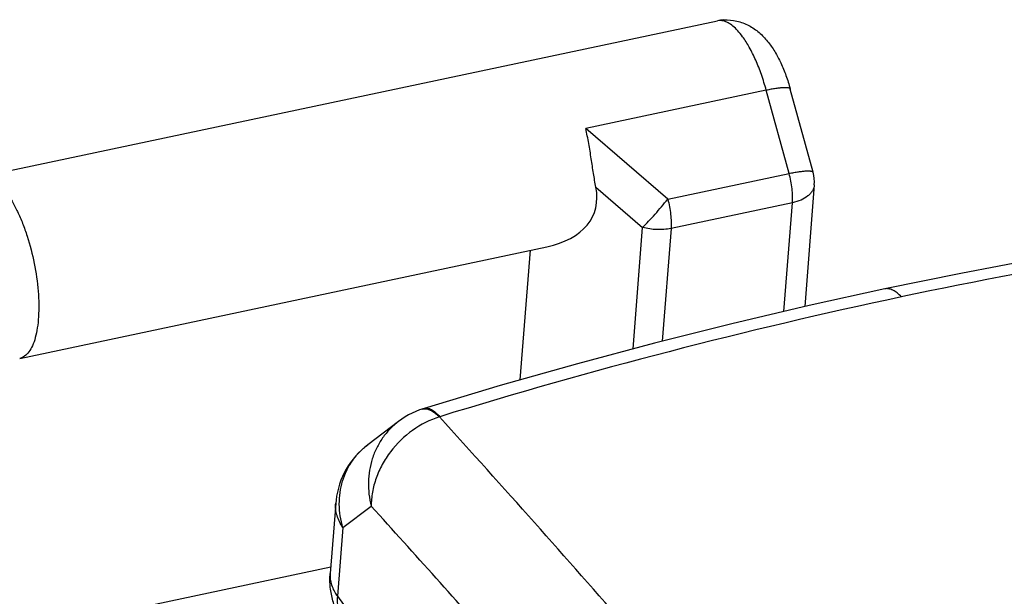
# Model space of a CAD drawing. Extents: x 0 to 420, y 0 to 297.
# Tile 25 of 28: x 347 to 357, y 246 to 252. Entities that reach past the tile are written whole.
import ezdxf

# ---------------------------------------------------------------- set-up
doc = ezdxf.new("R2010")
doc.units = 0
doc.header["$LTSCALE"] = 23.1
doc.layers.add('T-EM12-T00-3DXF_CONTINUOUS_LINE', color=7, linetype='CONTINUOUS')
doc.layers.add('T-PM12-T00_HDXF_CONTINUOUS_LINE', color=7, linetype='CONTINUOUS')

msp = doc.modelspace()

# ---------------------------------------------------------------- linework, layer by layer
at = {"layer": 'T-EM12-T00-3DXF_CONTINUOUS_LINE', "color": 7, "linetype": 'CONTINUOUS'}
for p, q in [((350.9507, 247.877), (350.6209, 247.6278)), ((350.2755, 246.9974), (350.2161, 246.2427))]:
    msp.add_line(p, q, dxfattribs=at)
at = {"layer": 'T-EM12-T00-3DXF_CONTINUOUS_LINE', "color": 9, "linetype": 'CONTINUOUS'}
for p, q in [((350.3525, 246.7355), (350.6581, 246.9663)), ((350.3525, 246.7355), (350.2943, 245.9958)), ((350.2943, 245.9958), (350.9015, 245.166))]:
    msp.add_line(p, q, dxfattribs=at)
at = {"layer": 'T-EM12-T00-3DXF_CONTINUOUS_LINE', "color": 7, "linetype": 'CONTINUOUS'}
for points in [[(361.1168, 250.111), (360.3088, 250.0119), (359.4852, 249.8975), (358.6597, 249.7693), (357.8324, 249.6275), (357.0037, 249.4719), (356.1885, 249.3059)], [(356.1885, 249.3059), (355.3715, 249.1266), (354.5403, 248.9309), (353.7088, 248.7218), (352.8771, 248.4994), (352.0455, 248.2637), (351.2291, 248.0193)], [(351.2011, 248.0102), (351.1773, 248.0017), (351.1377, 247.9858), (351.099, 247.968), (351.061, 247.9484), (351.024, 247.9269), (350.988, 247.9037), (350.9508, 247.877)], [(351.2291, 248.0193), (351.227, 248.0187), (351.2148, 248.0148), (351.2028, 248.0108), (351.2011, 248.0102)], [(350.6209, 247.6278), (350.5852, 247.5994), (350.5521, 247.5701), (350.5206, 247.5393), (350.4907, 247.507), (350.4625, 247.4732), (350.436, 247.4381), (350.4113, 247.4016), (350.3885, 247.364), (350.3676, 247.3253), (350.3487, 247.2856), (350.3318, 247.245), (350.317, 247.2036), (350.3042, 247.1614), (350.2936, 247.1187), (350.2851, 247.0754), (350.2789, 247.0317), (350.2755, 246.9974)]]:
    msp.add_lwpolyline(points, dxfattribs=at)
at = {"layer": 'T-EM12-T00-3DXF_CONTINUOUS_LINE', "color": 9, "linetype": 'CONTINUOUS'}
for centre, radius, start, end in [((367.4145, 197.0767), 53.3003, 96.59005, 101.96474), ((368.3581, 192.7724), 57.7066, 101.995229, 107.094382), ((351.4309, 247.8142), 0.1208, 107.07477, 108.89263), ((231.4251, 139.0176), 162.0296, 41.151917, 42.234481), ((231.9988, 139.2721), 160.2438, 41.481047, 42.226643)]:
    msp.add_arc(centre, radius, start, end, dxfattribs=at)
for points, knots in [([(356.3649, 249.2191), (356.3508, 249.2345), (356.3228, 249.2619), (356.2774, 249.2927), (356.2322, 249.3089), (356.2021, 249.3087), (356.1885, 249.3059)], [0, 0, 0, 0, 0.3060199, 0.5706498, 0.7974758, 1, 1, 1, 1]), ([(351.2011, 248.0102), (351.204, 248.0112), (351.2159, 248.0147), (351.2286, 248.0157), (351.238, 248.0152)], [0, 0, 0, 0, 0.2442963, 1, 1, 1, 1]), ([(351.2291, 248.0193), (351.2348, 248.021), (351.2469, 248.0232), (351.266, 248.0219), (351.286, 248.0163), (351.3155, 248.0026), (351.3537, 247.9743), (351.3813, 247.9458), (351.3955, 247.9296)], [0, 0, 0, 0, 0.0891564, 0.1835841, 0.2870961, 0.4024848, 0.6736807, 1, 1, 1, 1]), ([(351.238, 248.0152), (351.2637, 248.014), (351.3044, 247.998), (351.3534, 247.964), (351.3789, 247.9411), (351.3918, 247.9284)], [0, 0, 0, 0, 0.4304272, 0.6978797, 1, 1, 1, 1]), ([(350.9507, 247.877), (350.9181, 247.8524), (350.8565, 247.7977), (350.7777, 247.7019), (350.7139, 247.5943), (350.6506, 247.4376), (350.6155, 247.2235), (350.6363, 247.0504), (350.6581, 246.9663)], [0, 0, 0, 0, 0.1212277, 0.2431666, 0.3661558, 0.4904383, 0.7426201, 1, 1, 1, 1]), ([(351.3918, 247.9284), (351.2892, 247.8957), (351.0918, 247.7942), (350.8934, 247.6011), (350.7737, 247.4173), (350.7075, 247.2704), (350.6669, 247.1191), (350.6578, 247.0165), (350.6581, 246.9663)], [0, 0, 0, 0, 0.2511399, 0.508453, 0.6362157, 0.7613495, 0.8828174, 1, 1, 1, 1]), ([(350.3525, 246.7354), (350.3283, 246.8172), (350.3087, 246.9451), (350.3199, 247.1136), (350.3465, 247.2353), (350.3907, 247.3502), (350.4519, 247.4558), (350.5285, 247.5499), (350.5888, 247.6036), (350.6209, 247.6278)], [0, 0, 0, 0, 0.2582618, 0.3850751, 0.5102531, 0.6339603, 0.7565032, 0.8783528, 1, 1, 1, 1]), ([(350.3525, 246.7355), (350.3386, 246.7559), (350.3141, 246.7976), (350.2882, 246.8637), (350.2745, 246.9306), (350.2737, 246.9754), (350.2755, 246.9974)], [0, 0, 0, 0, 0.2665961, 0.5197284, 0.762723, 1, 1, 1, 1]), ([(350.2161, 246.2427), (350.2144, 246.2219), (350.2154, 246.1795), (350.2344, 246.0932), (350.2672, 246.0328), (350.2943, 245.9958)], [0, 0, 0, 0, 0.2365198, 0.479018, 1, 1, 1, 1]), ([(350.2943, 245.9958), (350.292, 245.9665), (350.2917, 245.9086), (350.3057, 245.8244), (350.3337, 245.7463), (350.3615, 245.6993), (350.3774, 245.6776)], [0, 0, 0, 0, 0.2627341, 0.5150063, 0.7595607, 1, 1, 1, 1])]:
    msp.add_open_spline(points, degree=3, knots=knots, dxfattribs=at)
at = {"layer": 'T-EM12-T00-3DXF_CONTINUOUS_LINE', "color": 7, "linetype": 'CONTINUOUS'}
msp.add_open_spline([(350.3774, 245.6776), (350.3479, 245.7179), (350.2959, 245.8038), (350.2417, 245.9444), (350.2132, 246.0923), (350.2121, 246.1928), (350.2161, 246.2427)], degree=3, knots=[0, 0, 0, 0, 0.2499103, 0.4998953, 0.7499331, 1, 1, 1, 1], dxfattribs=at)
at = {"layer": 'T-PM12-T00_HDXF_CONTINUOUS_LINE', "color": 7, "linetype": 'CONTINUOUS'}
for p, q in [((346.4596, 250.5144), (354.385, 252.1912)), ((355.4147, 250.5615), (355.1692, 251.4571)), ((355.4277, 250.4244), (355.3246, 249.1155)), ((346.8736, 248.5577), (352.5482, 249.7583)), ((352.2612, 248.3248), (352.3711, 249.7209))]:
    msp.add_line(p, q, dxfattribs=at)
at = {"layer": 'T-PM12-T00_HDXF_CONTINUOUS_LINE', "color": 9, "linetype": 'CONTINUOUS'}
for p, q in [((354.9111, 251.4438), (352.9668, 251.0324)), ((355.1565, 250.5481), (354.9111, 251.4438)), ((353.8499, 250.2716), (352.9668, 251.0324)), ((353.8499, 250.2716), (355.1565, 250.5481)), ((353.0768, 250.4006), (353.5799, 249.9673)), ((355.1919, 250.233), (353.8853, 249.9565)), ((355.0998, 249.0626), (355.1919, 250.233)), ((353.4769, 248.6598), (353.5799, 249.9673)), ((353.8853, 249.9565), (353.7897, 248.7422)), ((347.5798, 245.7533), (350.2215, 246.3123))]:
    msp.add_line(p, q, dxfattribs=at)
at = {"layer": 'T-PM12-T00_HDXF_CONTINUOUS_LINE', "color": 7, "linetype": 'CONTINUOUS'}
for centre, radius, start, end in [((354.4844, 251.7211), 0.4805, 93.71663, 101.94196), ((355.0289, 250.4558), 0.4, 355.498, 15.32522)]:
    msp.add_arc(centre, radius, start, end, dxfattribs=at)
msp.add_ellipse((351.768, 250.6154), major_axis=(1.2897, -0.4932), ratio=0.5708709, start_param=-0.7234864, end_param=0.3454862, dxfattribs=at)
at = {"layer": 'T-PM12-T00_HDXF_CONTINUOUS_LINE', "color": 9, "linetype": 'CONTINUOUS'}
for points, knots in [([(354.449, 252.1897), (354.4383, 252.1923), (354.4169, 252.1953), (354.3953, 252.1934), (354.385, 252.1912)], [0, 0, 0, 0, 0.5112447, 1, 1, 1, 1]), ([(354.6556, 252.0208), (354.6393, 252.043), (354.6069, 252.0834), (354.5547, 252.1342), (354.5029, 252.1706), (354.4665, 252.1856), (354.449, 252.1897)], [0, 0, 0, 0, 0.3044372, 0.5711523, 0.8013827, 1, 1, 1, 1]), ([(354.9111, 251.4438), (354.8955, 251.5007), (354.8614, 251.6106), (354.8008, 251.7655), (354.7335, 251.9023), (354.6823, 251.9843), (354.6556, 252.0208)], [0, 0, 0, 0, 0.2795006, 0.5438751, 0.7860008, 1, 1, 1, 1]), ([(355.1692, 251.4571), (355.1688, 251.4586), (355.167, 251.4616), (355.1623, 251.465), (355.1556, 251.4676), (355.147, 251.4696), (355.1364, 251.471), (355.1184, 251.472), (355.0914, 251.4714), (355.054, 251.4681), (355.0107, 251.4624), (354.9623, 251.4542), (354.9286, 251.4475), (354.9111, 251.4438)], [0, 0, 0, 0, 0.0172686, 0.0381389, 0.0647314, 0.0980042, 0.1383319, 0.1858023, 0.3017443, 0.4441768, 0.6103935, 0.79698, 1, 1, 1, 1]), ([(355.1565, 250.5481), (355.1741, 250.5518), (355.2078, 250.5585), (355.2562, 250.5667), (355.2995, 250.5724), (355.3368, 250.5757), (355.3639, 250.5764), (355.3818, 250.5753), (355.3924, 250.5739), (355.4011, 250.5719), (355.4077, 250.5693), (355.4125, 250.566), (355.4143, 250.5629), (355.4147, 250.5615)], [0, 0, 0, 0, 0.20302, 0.3896065, 0.5558232, 0.6982557, 0.8141977, 0.8616681, 0.9019958, 0.9352686, 0.9618611, 0.9827314, 1, 1, 1, 1]), ([(355.1919, 250.233), (355.1938, 250.257), (355.1947, 250.3077), (355.187, 250.4136), (355.1712, 250.4945), (355.1565, 250.5481)], [0, 0, 0, 0, 0.2273535, 0.4760535, 1, 1, 1, 1]), ([(355.4277, 250.4244), (355.4268, 250.4136), (355.4224, 250.3917), (355.4082, 250.3607), (355.3868, 250.3316), (355.3478, 250.2949), (355.2827, 250.2576), (355.2238, 250.2397), (355.1919, 250.233)], [0, 0, 0, 0, 0.1002778, 0.2040584, 0.3142659, 0.4329142, 0.6982869, 1, 1, 1, 1]), ([(346.7304, 250.3437), (346.7526, 250.3132), (346.7958, 250.2459), (346.8538, 250.1344), (346.9075, 250.0091), (346.9728, 249.8245), (347.0351, 249.5812), (347.0707, 249.3337), (347.0804, 249.1416), (347.0779, 249.0095), (347.066, 248.8897), (347.0449, 248.7848), (347.015, 248.6971), (346.977, 248.6281), (346.9366, 248.5861), (346.9011, 248.5656), (346.8827, 248.5596), (346.8736, 248.5577)], [0, 0, 0, 0, 0.0588464, 0.1244655, 0.1957708, 0.2714338, 0.4297146, 0.586604, 0.6605742, 0.7295942, 0.7924282, 0.848116, 0.8960989, 0.9364323, 0.9701628, 0.9853548, 1, 1, 1, 1]), ([(353.5799, 249.9673), (353.6017, 249.9888), (353.647, 250.0356), (353.7383, 250.1359), (353.8061, 250.2163), (353.8499, 250.2716)], [0, 0, 0, 0, 0.2256519, 0.4798041, 1, 1, 1, 1]), ([(353.8499, 250.2716), (353.8646, 250.218), (353.8804, 250.1371), (353.8881, 250.0312), (353.8872, 249.9806), (353.8853, 249.9565)], [0, 0, 0, 0, 0.5239464, 0.7726465, 1, 1, 1, 1]), ([(353.8853, 249.9565), (353.8356, 249.946), (353.7322, 249.9383), (353.6298, 249.9535), (353.5799, 249.9673)], [0, 0, 0, 0, 0.4952279, 1, 1, 1, 1])]:
    msp.add_open_spline(points, degree=3, knots=knots, dxfattribs=at)
at = {"layer": 'T-PM12-T00_HDXF_CONTINUOUS_LINE', "color": 7, "linetype": 'CONTINUOUS'}
for points, knots in [([(354.4533, 252.2006), (354.5003, 252.2037), (354.5946, 252.1959), (354.7248, 252.1464), (354.836, 252.0687), (354.9126, 251.988), (354.9657, 251.9173), (355.0154, 251.8408), (355.0704, 251.7364), (355.1258, 251.6011), (355.1558, 251.5061), (355.1692, 251.4571)], [0, 0, 0, 0, 0.126515, 0.2501724, 0.3700553, 0.4878984, 0.5473085, 0.6076741, 0.7325717, 0.8637243, 1, 1, 1, 1]), ([(353.0768, 250.4006), (353.067, 250.4498), (353.05, 250.552), (353.0267, 250.709), (353.0006, 250.8706), (352.9792, 250.9787), (352.9668, 251.0324)], [0, 0, 0, 0, 0.2343744, 0.4847322, 0.7424525, 1, 1, 1, 1])]:
    msp.add_open_spline(points, degree=3, knots=knots, dxfattribs=at)

doc.saveas('drawing.dxf')
